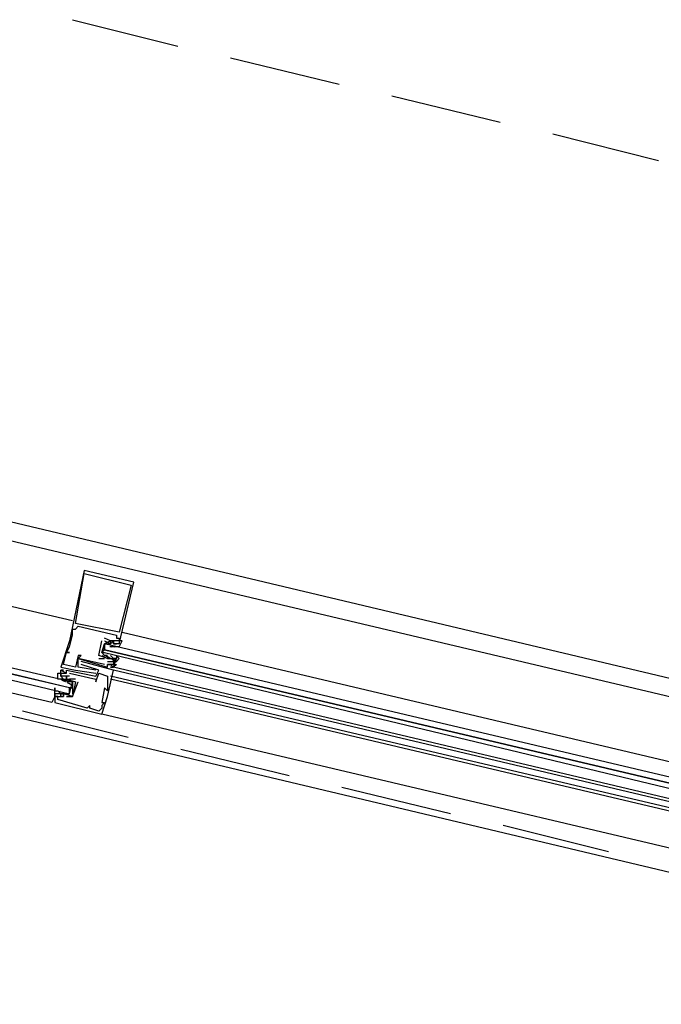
# Model space of a CAD drawing. Header units: feet. Extents: x -79 to 198, y -22 to 181.
# Tile 31 of 96: x 104.37 to 107.29, y 59.83 to 64.31. Entities that reach past the tile are written whole.
import ezdxf

# ---------------------------------------------------------------- set-up
doc = ezdxf.new("R2010")
doc.units = ezdxf.units.FT
doc.layers.add('A-LINEA', color=7, linetype='CONTINUOUS')

msp = doc.modelspace()

# ---------------------------------------------------------------- linework, layer by layer
at = {"layer": 'A-LINEA'}
for p, q in [((104.6133, 64.3111), (105.0933, 64.1911)), ((105.3333, 64.1378), (105.8267, 64.0178)), ((106.0667, 63.9644), (106.56, 63.8444)), ((106.8, 63.7911), (107.28, 63.6711)), ((113.5867, 59.8311), (100.4267, 62.9511)), ((100.7333, 62.7911), (109.0267, 60.8311)), ((100.7333, 62.7911), (109.0267, 60.8311)), ((100.5467, 62.0444), (108.8533, 60.0711)), ((104.6667, 61.8044), (104.6667, 61.8044)), ((104.6667, 61.7911), (104.6667, 61.7911)), ((104.88, 61.7378), (104.88, 61.7378)), ((104.8933, 61.7511), (104.8933, 61.7511)), ((104.6267, 61.5644), (104.6267, 61.5644)), ((104.6133, 61.5378), (104.6133, 61.5378)), ((104.6133, 61.5111), (104.6133, 61.5111)), ((104.6267, 61.5378), (104.6267, 61.5378)), ((104.64, 61.5511), (104.64, 61.5511)), ((104.8133, 61.5111), (104.8133, 61.5111)), ((104.8267, 61.5244), (104.8267, 61.5244)), ((104.84, 61.5244), (108.56, 60.6444)), ((104.6, 61.4844), (104.6, 61.4844)), ((104.7467, 61.4844), (104.7467, 61.4844)), ((104.7467, 61.4844), (104.7467, 61.4844)), ((104.76, 61.4978), (104.76, 61.4978)), ((104.76, 61.4844), (104.7867, 61.4711)), ((104.76, 61.4844), (104.76, 61.4844)), ((104.7733, 61.4711), (104.7733, 61.4711)), ((104.7867, 61.4844), (104.7867, 61.4844)), ((104.7867, 61.4844), (104.7867, 61.4844)), ((104.7867, 61.4711), (104.7867, 61.4711)), ((104.8, 61.4844), (104.8, 61.4844)), ((104.8, 61.4711), (104.8, 61.4711)), ((104.8, 61.4711), (104.8133, 61.4711)), ((104.8133, 61.4978), (104.8133, 61.4978)), ((104.8133, 61.4711), (104.8133, 61.4711)), ((104.8267, 61.4978), (104.8267, 61.4978)), ((104.8267, 61.4844), (104.8267, 61.4844)), ((104.8267, 61.4711), (104.8267, 61.4711)), ((104.5867, 61.4311), (104.5867, 61.4311)), ((104.5867, 61.4311), (104.5867, 61.4311)), ((104.6, 61.4578), (104.6, 61.4578)), ((104.6, 61.4311), (104.6, 61.4311)), ((104.76, 61.4444), (104.76, 61.4578)), ((104.7843, 61.4587), (104.8048, 61.4592)), ((104.7902, 61.4579), (104.8021, 61.4589)), ((104.8, 61.4578), (104.8, 61.4578)), ((104.8035, 61.4579), (104.8154, 61.4589)), ((104.8115, 61.4586), (104.8298, 61.4588)), ((104.8133, 61.4578), (104.8133, 61.4578)), ((104.5733, 61.3778), (104.5733, 61.3778)), ((104.64, 61.4178), (104.64, 61.4178)), ((104.64, 61.4044), (104.64, 61.4044)), ((104.64, 61.4044), (104.64, 61.4044)), ((104.6533, 61.4178), (104.6533, 61.4178)), ((104.6533, 61.3911), (104.6533, 61.3911)), ((104.6533, 61.3778), (104.6533, 61.3778)), ((104.7333, 61.4178), (104.7333, 61.4178)), ((104.7333, 61.4178), (104.7333, 61.4178)), ((104.7333, 61.4044), (104.76, 61.4044)), ((104.7333, 61.4044), (104.7333, 61.4044)), ((104.76, 61.4178), (104.76, 61.4178)), ((104.76, 61.4044), (104.76, 61.4044)), ((104.76, 61.3778), (104.76, 61.3778)), ((104.7756, 61.4093), (104.7654, 61.4155)), ((104.7839, 61.4064), (104.7659, 61.416)), ((104.7733, 61.4044), (104.7733, 61.4044)), ((104.7733, 61.4044), (104.7733, 61.4044)), ((104.7733, 61.3911), (104.7733, 61.3911)), ((104.7733, 61.3778), (104.7733, 61.3778)), ((104.7733, 61.3778), (104.7733, 61.3778)), ((104.7867, 61.4178), (104.7867, 61.4178)), ((104.8, 61.4044), (104.7867, 61.4178)), ((104.7867, 61.4044), (104.7867, 61.4044)), ((104.7867, 61.3778), (104.7867, 61.3778)), ((104.8022, 61.3959), (104.7921, 61.4022)), ((104.8093, 61.3941), (104.793, 61.4026)), ((104.8, 61.4044), (104.8, 61.4044)), ((104.8, 61.3911), (104.8, 61.3911)), ((104.8, 61.3778), (104.8, 61.3778)), ((104.8133, 61.4044), (104.8133, 61.4044)), ((104.56, 61.3644), (104.56, 61.3644)), ((104.56, 61.3511), (104.56, 61.3511)), ((104.56, 61.3511), (104.56, 61.3511)), ((104.56, 61.3378), (104.56, 61.3378)), ((104.5733, 61.3511), (104.5733, 61.3511)), ((104.5733, 61.3378), (104.5733, 61.3378)), ((104.5867, 61.3511), (104.5867, 61.3511)), ((104.5867, 61.3378), (104.5867, 61.3378)), ((104.5867, 61.3378), (104.5867, 61.3378)), ((104.6, 61.3378), (104.6, 61.3378)), ((104.6267, 61.3644), (104.6267, 61.3644)), ((104.6267, 61.3511), (104.6267, 61.3511)), ((104.64, 61.3644), (104.64, 61.3644)), ((104.72, 61.3511), (104.72, 61.3511)), ((104.72, 61.3378), (104.72, 61.3378)), ((104.7333, 61.3511), (104.7333, 61.3511)), ((104.7333, 61.3378), (104.7333, 61.3378)), ((104.7733, 61.3644), (104.7733, 61.3644)), ((104.7867, 61.3644), (104.7867, 61.3644)), ((108.52, 60.4844), (104.8, 61.3644)), ((104.8, 61.3644), (104.8, 61.3644)), ((104.8, 61.3644), (104.8, 61.3644)), ((104.8, 61.3644), (104.8, 61.3644)), ((104.8, 61.3644), (104.8, 61.3644)), ((104.8, 61.3644), (104.8, 61.3644)), ((108.52, 60.4711), (104.8, 61.3511)), ((104.8, 61.3511), (104.8, 61.3511)), ((104.56, 61.3244), (104.56, 61.3244)), ((104.56, 61.3244), (104.56, 61.3244)), ((104.56, 61.3111), (104.56, 61.3111)), ((104.5733, 61.3111), (104.56, 61.3111)), ((104.5641, 61.3081), (104.5803, 61.2996)), ((104.5711, 61.3063), (104.5812, 61.3)), ((104.5733, 61.3111), (104.5733, 61.3111)), ((104.5733, 61.2978), (104.5733, 61.2978)), ((104.5867, 61.3244), (104.5867, 61.3244)), ((104.5867, 61.3111), (104.5867, 61.3111)), ((104.5867, 61.3111), (104.5867, 61.3111)), ((104.5867, 61.3111), (104.5867, 61.3111)), ((104.5895, 61.2958), (104.6075, 61.2862)), ((104.5978, 61.293), (104.6079, 61.2867)), ((104.6, 61.3244), (104.6, 61.3244)), ((104.6267, 61.3111), (104.6, 61.3111)), ((104.6, 61.3111), (104.6, 61.3111)), ((104.6, 61.2978), (104.6, 61.2978)), ((104.6267, 61.3111), (104.6267, 61.3111)), ((104.6267, 61.2978), (104.6267, 61.2978)), ((104.6267, 61.2978), (104.6267, 61.2978)), ((104.64, 61.2978), (104.64, 61.2978)), ((104.72, 61.3244), (104.72, 61.3244)), ((104.72, 61.3111), (104.72, 61.3111)), ((104.72, 61.2978), (104.72, 61.2978)), ((104.7733, 61.3244), (104.7733, 61.3244)), ((104.7733, 61.2978), (104.7733, 61.2978)), ((108.52, 60.4444), (104.7867, 61.3244)), ((108.5067, 60.4311), (104.7867, 61.3111)), ((104.5333, 61.2444), (104.5333, 61.2444)), ((104.5467, 61.2578), (104.5467, 61.2578)), ((104.5467, 61.2578), (104.56, 61.2444)), ((104.5467, 61.2444), (104.5467, 61.2444)), ((104.5751, 61.2437), (104.5568, 61.2434)), ((104.5698, 61.2443), (104.5579, 61.2433)), ((104.56, 61.2578), (104.56, 61.2578)), ((104.56, 61.2444), (104.56, 61.2444)), ((104.56, 61.2444), (104.56, 61.2444)), ((104.5889, 61.2436), (104.5686, 61.243)), ((104.5733, 61.2444), (104.5733, 61.2444)), ((104.5733, 61.2444), (104.5733, 61.2444)), ((104.5965, 61.2443), (104.5846, 61.2433)), ((104.5867, 61.2444), (104.5867, 61.2444)), ((104.6, 61.2711), (104.6133, 61.2711)), ((104.76, 61.2711), (104.76, 61.2711)), ((104.7733, 61.2844), (104.7733, 61.2844)), ((104.7733, 61.2578), (104.7733, 61.2578)), ((104.5333, 61.2311), (104.5333, 61.2311)), ((104.5333, 61.2044), (104.5333, 61.2044)), ((104.5467, 61.2311), (104.5467, 61.2311)), ((104.5467, 61.2311), (104.5467, 61.2311)), ((104.5467, 61.2178), (104.5467, 61.2178)), ((104.56, 61.2311), (104.56, 61.2311)), ((104.5733, 61.2311), (104.5733, 61.2311)), ((104.5733, 61.2311), (104.5733, 61.2311)), ((104.5867, 61.2311), (104.5867, 61.2311)), ((104.6133, 61.2311), (104.6133, 61.2311)), ((104.6133, 61.2311), (104.6133, 61.2311)), ((104.7467, 61.2044), (104.7467, 61.2044)), ((104.76, 61.2044), (104.76, 61.2044)), ((104.7733, 61.2311), (104.7733, 61.2311)), ((104.8667, 61.0444), (104.3867, 61.1644)), ((104.68, 61.1778), (104.68, 61.1778)), ((104.6933, 61.1911), (104.6933, 61.1911)), ((104.6933, 61.1778), (104.6933, 61.1778)), ((104.7333, 61.1644), (104.7333, 61.1644)), ((104.7467, 61.1911), (104.7467, 61.1911)), ((104.7467, 61.1778), (104.7467, 61.1778)), ((108.48, 60.2711), (104.7467, 61.1511)), ((104.7467, 61.1511), (104.7467, 61.1511)), ((105.6, 60.8711), (105.1067, 60.9911)), ((106.3333, 60.6978), (105.84, 60.8178)), ((107.0533, 60.5244), (106.5733, 60.6444))]:
    msp.add_line(p, q, dxfattribs=at)
for points in [[(100.6533, 62.5111), (102.44, 62.0844), (104.6133, 61.5778)], [(100.6533, 62.5111), (102.44, 62.0844), (104.6133, 61.5778)], [(102.36, 61.7778), (104.6, 61.2444), (104.6, 61.2578), (104.6, 61.2711), (102.3733, 61.7911)], [(102.3733, 61.8178), (104.6133, 61.2978), (104.6133, 61.2844), (104.6133, 61.2711), (104.6, 61.2711), (102.3733, 61.8044)], [(104.8267, 61.4711), (104.8933, 61.7511), (104.6667, 61.8044), (104.6, 61.4844), (104.56, 61.3644), (104.6267, 61.3511), (104.72, 61.3378)], [(104.6667, 61.7911), (104.88, 61.7378), (104.8267, 61.5244), (104.6267, 61.5644), (104.6667, 61.7911)], [(104.5333, 61.2311), (104.5333, 61.2311), (104.52, 61.2044), (102.3467, 61.7111)], [(104.76, 61.3778), (104.64, 61.4044), (104.6533, 61.4178), (104.64, 61.4178), (104.6267, 61.3644), (104.5733, 61.3778), (104.5867, 61.4311), (104.6, 61.4311), (104.5867, 61.4311), (104.6, 61.4578), (104.6133, 61.5111), (104.6133, 61.5378), (104.6267, 61.5378), (104.64, 61.5511), (104.8133, 61.5111), (104.8133, 61.4978), (104.8267, 61.4978), (104.8267, 61.4844), (104.7867, 61.4844), (104.7867, 61.4844), (104.76, 61.4978)], [(104.7333, 61.4178), (104.7333, 61.4178), (104.7467, 61.4844), (104.7467, 61.4844)], [(104.7867, 61.4044), (104.7733, 61.4044), (104.7333, 61.4178), (104.7467, 61.4844)], [(104.8267, 61.4578), (104.84, 61.4844), (104.8267, 61.4844), (104.8267, 61.4711), (104.8133, 61.4711), (104.8, 61.4711), (104.8, 61.4844), (104.7867, 61.4711), (104.7867, 61.4844), (104.76, 61.4711), (104.7467, 61.4311)], [(104.7733, 61.4178), (104.76, 61.4178), (104.7467, 61.4311), (104.76, 61.4711), (104.7733, 61.4711), (104.7867, 61.4711)], [(108.5467, 60.5778), (104.76, 61.4711), (104.76, 61.4578), (104.76, 61.4444), (108.5467, 60.5511), (104.76, 61.4444), (104.7467, 61.4311), (104.76, 61.4311), (108.5333, 60.5244)], [(104.7867, 61.4711), (104.7867, 61.4844), (104.8, 61.4844), (104.8, 61.4711)], [(104.5333, 61.2044), (104.7467, 61.1511), (104.7733, 61.2311), (104.8, 61.3511), (104.6533, 61.3911)], [(104.56, 61.3244), (104.56, 61.3511), (104.5733, 61.3511), (104.56, 61.3511), (104.5867, 61.3378), (104.5867, 61.3511), (104.72, 61.3244), (104.7333, 61.3511), (104.6533, 61.3778), (104.6533, 61.3778)], [(104.72, 61.3511), (104.64, 61.3644), (104.64, 61.4044), (104.7733, 61.3644), (104.7733, 61.3778), (104.7867, 61.3778), (104.8, 61.3644), (104.7867, 61.3644), (104.8, 61.3644), (104.8133, 61.4044), (104.8, 61.4044), (104.8, 61.4044)], [(104.7467, 61.4178), (104.7733, 61.4044), (104.8, 61.4044), (104.8, 61.3911), (104.8, 61.4044), (104.8133, 61.4044), (104.8, 61.3911), (104.8133, 61.3911), (104.8267, 61.4044), (104.8133, 61.4178), (104.8133, 61.4044)], [(104.7733, 61.3911), (104.8, 61.3911), (104.8, 61.3778), (104.7733, 61.3778), (104.7733, 61.3778)], [(104.8, 61.3778), (104.8133, 61.3778), (104.8, 61.3644)], [(104.8, 61.3778), (104.8133, 61.3778), (104.8, 61.3644)], [(104.8, 61.3778), (104.8133, 61.3778), (104.8, 61.3644)], [(104.56, 61.3111), (104.5467, 61.3111), (104.5467, 61.3378), (104.56, 61.3378), (104.56, 61.3244), (104.5733, 61.3111), (104.5867, 61.3111), (104.6, 61.3111), (104.6133, 61.2978), (104.6133, 61.2444)], [(104.6, 61.3244), (104.56, 61.3244), (104.56, 61.3378), (104.5733, 61.3378), (104.5867, 61.3378), (104.5867, 61.3378)], [(104.6, 61.3378), (104.72, 61.3111), (104.72, 61.2978), (104.7333, 61.3378), (104.7733, 61.3244), (104.7733, 61.2978), (104.7733, 61.2844), (104.7733, 61.2578), (104.76, 61.2711), (104.7467, 61.2044), (104.76, 61.2044), (104.7467, 61.1911), (104.7467, 61.1778), (104.7333, 61.1644)], [(104.5733, 61.3111), (104.5867, 61.3111), (104.5867, 61.3244), (104.5867, 61.3111), (104.6267, 61.2978), (104.6133, 61.2311), (104.5733, 61.2444), (104.5733, 61.2311), (104.56, 61.2311), (104.56, 61.2444), (104.5733, 61.2444), (104.56, 61.2444)], [(104.5733, 61.2444), (104.5867, 61.2444), (104.6, 61.2444), (104.6133, 61.2978), (104.6, 61.2978), (104.5867, 61.2978)], [(104.5867, 61.2311), (104.6133, 61.2311), (104.6133, 61.2311), (104.64, 61.2978)], [(104.6, 61.2444), (104.5733, 61.2444), (104.5467, 61.2444), (104.5333, 61.2444), (104.5333, 61.2311), (104.5333, 61.2711), (104.5333, 61.2578), (104.5467, 61.2578)], [(104.5467, 61.2444), (104.5333, 61.2444), (104.5333, 61.2044)], [(104.5333, 61.2311), (104.5333, 61.2311), (104.52, 61.2044)], [(104.5333, 61.2311), (104.5333, 61.2311), (104.52, 61.2044)], [(104.7333, 61.1644), (104.6933, 61.1778), (104.6933, 61.1911), (104.68, 61.1778), (104.5467, 61.2178), (104.5467, 61.2311), (104.5333, 61.2311), (104.5467, 61.2311), (104.5733, 61.2311), (104.5733, 61.2311)]]:
    msp.add_lwpolyline(points, dxfattribs=at)

doc.saveas('drawing.dxf')
